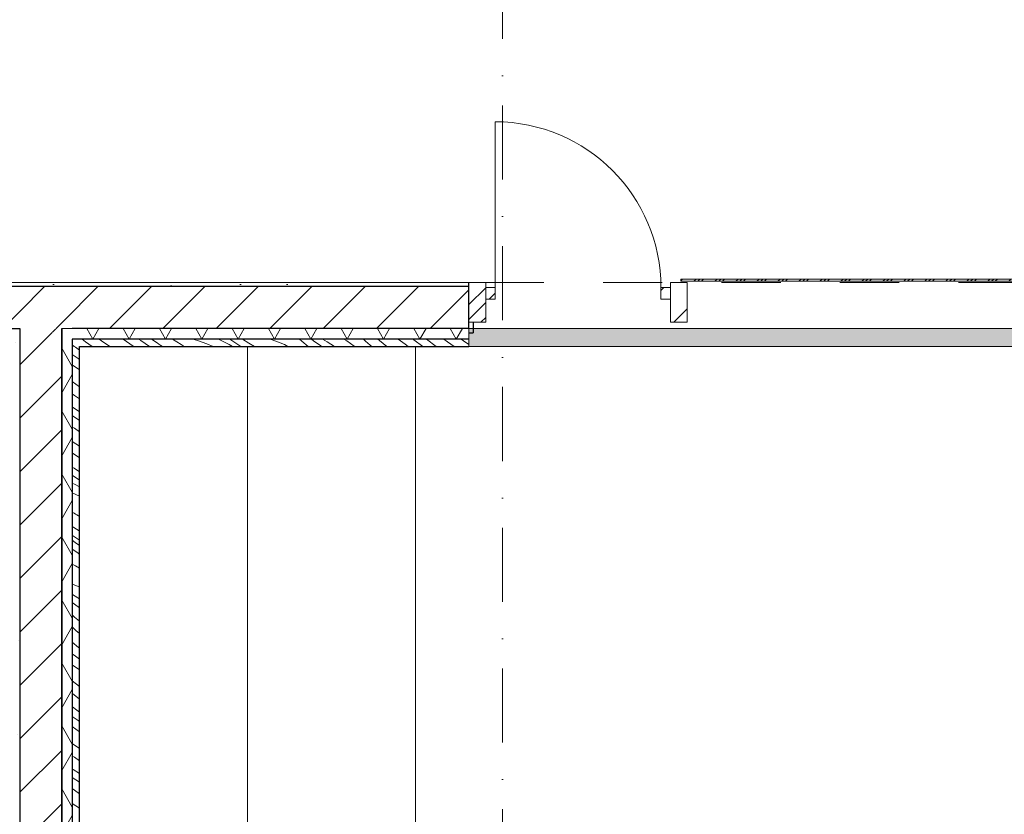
# Model space of a CAD drawing. Header units: millimetres. Extents: x -59761 to 112741, y -57975 to 46221.
# Tile 33 of 256: x 6700 to 11391, y -14114 to -10329. Entities that reach past the tile are written whole.
import ezdxf

# ---------------------------------------------------------------- set-up
doc = ezdxf.new("R2010")
doc.units = ezdxf.units.MM
for name, pattern in [('Wipeout_Contour', [1000, 0, -1000]), ('Штриховая', [564.444447, 282.222223, -282.222223]), ('Штрихпунктирная', [670.277762, 352.777767, -176.388884, 0, -141.111112])]:
    doc.linetypes.add(name, pattern=pattern)
for name, color, linetype in [('Интерьер - Оборудование бань', 7, 'Continuous'), ('Конструктив - Навесные Стены', 7, 'Continuous'), ('Конструктив - Стены Блок 200 нов', 7, 'Continuous'), ('УЛИЦА_Внутр отделка бань', 7, 'Continuous'), ('Элемент Модели - Зона', 7, 'Continuous'), ('Элемент Модели - Оси', 2, 'Continuous')]:
    doc.layers.add(name, color=color, linetype=linetype)
pattern_1 = [(45, (-45000, -54000), (-127.2792, 127.2792), [])]
pattern_2 = [(45, (-45000, -53650), (-111.3693, 111.3693), [0, -105, 0, -157.5]), (110, (-44650, -53650), (148.0016, 53.86817), [0, -77, 0, -133])]
pattern_3 = [(60, (-45000, -54000), (-129.9038, 75), []), (120, (-45000, -54000), (129.9038, 75), [])]
pattern_4 = [(45, (-45000, -54000), (-176.7767, 176.7767), []), (45, (-45035.36, -53964.64), (-176.7767, 176.7767), []), (45, (-45070.7, -53929.3), (-176.7767, 176.7767), [])]

# ---------------------------------------------------------------- blocks, each defined once
blk = doc.blocks.new('*X645', base_point=(2412685.8, -340475.5))
at = {"layer": 'УЛИЦА_Внутр отделка бань', "color": 7, "linetype": 'Continuous', "lineweight": 5}
for p, q in [((2464651.3, -298364.3), (2464646.3, -298360.5)), ((2464671, -298378.6), (2464651.3, -298364.3)), ((2464664.1, -298418.9), (2464636, -298398.9)), ((2464671, -298423.6), (2464664.1, -298418.9)), ((2464671, -298472.9), (2464636, -298447.9)), ((2464671, -298552.7), (2464636, -298528.5)), ((2464646.5, -298593.9), (2464636, -298586.8)), ((2464671, -298610), (2464646.5, -298593.9)), ((2464640.5, -298651.5), (2464636, -298648.3)), ((2464671, -298671.8), (2464640.5, -298651.5)), ((2464671, -298713), (2464636, -298689.8)), ((2464646.4, -298750.4), (2464636, -298743)), ((2464671, -298767.8), (2464646.4, -298750.4)), ((2464670.7, -298835.9), (2464636, -298814.2)), ((2464670.7, -298835.9), (2464671, -298836)), ((2464637.9, -298868.7), (2464636, -298867.5)), ((2464660, -298883.5), (2464637.9, -298868.7)), ((2464671, -298890.7), (2464660, -298883.5)), ((2464644.8, -298941.1), (2464636, -298935.1)), ((2464671, -298958.5), (2464644.8, -298941.1)), ((2464636.1, -298973.7), (2464636, -298973.6)), ((2464671, -298997.3), (2464636.1, -298973.7)), ((2464636, -299011.6), (2464650.1, -299018.5)), ((2464650.1, -299018.5), (2464671, -299029)), ((2464636, -299058), (2464671, -299074.1)), ((2464645.3, -299155.4), (2464636, -299149.7)), ((2464652, -299159.6), (2464645.3, -299155.4)), ((2464658.8, -299163.6), (2464652, -299159.6)), ((2464665.7, -299167.4), (2464658.8, -299163.6)), ((2464671, -299170), (2464665.7, -299167.4)), ((2464665, -299236.8), (2464636, -299218.9)), ((2464638.2, -299262), (2464636, -299260.5)), ((2464671, -299282.9), (2464638.2, -299262)), ((2464671, -299240.4), (2464665, -299236.8)), ((2464650.3, -299294.1), (2464636, -299283.6)), ((2464671, -299309.2), (2464650.3, -299294.1)), ((2464636, -299326.4), (2464662.3, -299344.8)), ((2464671, -299351.2), (2464662.3, -299344.8)), ((2464652.2, -299406.6), (2464636, -299398.4)), ((2464671, -299417.6), (2464652.2, -299406.6)), ((2464640.7, -299495.6), (2464636, -299492.9)), ((2464661, -299502.4), (2464640.7, -299495.6)), ((2464671, -299506.4), (2464661, -299502.4)), ((2464643.1, -299545.9), (2464636, -299541.5)), ((2464671, -299562.7), (2464643.1, -299545.9)), ((2464647, -299589.2), (2464636, -299581.2)), ((2464671, -299606.3), (2464647, -299589.2)), ((2464646.9, -299649.8), (2464636, -299640.1)), ((2464671, -299670), (2464646.9, -299649.8)), ((2464654.2, -299714.5), (2464636, -299696.1)), ((2464671, -299729.1), (2464654.2, -299714.5)), ((2464666.9, -299794.8), (2464636, -299769.5)), ((2464651.2, -299836.3), (2464636, -299824.7)), ((2464671, -299798), (2464666.9, -299794.8)), ((2464670.7, -299901.7), (2464636, -299876.9)), ((2464671, -299850.9), (2464651.2, -299836.3)), ((2464671, -299901.9), (2464670.7, -299901.7)), ((2464671, -299980.7), (2464636, -299953.9)), ((2464638.5, -300016.1), (2464636, -300014.1)), ((2464661.5, -300033.7), (2464638.5, -300016.1)), ((2464671, -300040.7), (2464661.5, -300033.7)), ((2464651.3, -300088.5), (2464636, -300076.9)), ((2464671, -300102.8), (2464651.3, -300088.5)), ((2464664.1, -300143.1), (2464636, -300123.1)), ((2464671, -300147.8), (2464664.1, -300143.1)), ((2464671, -300197.1), (2464636, -300172.2)), ((2464671, -300276.9), (2464636, -300252.8)), ((2464646.5, -300318.1), (2464636, -300311)), ((2464671, -300334.2), (2464646.5, -300318.1)), ((2464640.5, -300375.7), (2464636, -300372.5)), ((2464671, -300396), (2464640.5, -300375.7)), ((2464671, -300437.2), (2464636, -300414)), ((2464646.4, -300474.6), (2464636, -300467.2)), ((2464671, -300492), (2464646.4, -300474.6)), ((2464670.7, -300560.1), (2464636, -300538.4)), ((2464670.7, -300560.1), (2464671, -300560.2))]:
    blk.add_line(p, q, dxfattribs=at)
blk = doc.blocks.new('*X646', base_point=(2412685.8, -340475.5))
at = {"layer": 'УЛИЦА_Внутр отделка бань', "color": 7, "linetype": 'Continuous', "lineweight": 5}
blk.add_line((2464646.3, -298360.5), (2464636, -298352.7), dxfattribs=at)
blk = doc.blocks.new('*X647', base_point=(2412685.8, -340475.5))
at = {"layer": 'УЛИЦА_Внутр отделка бань', "color": 7, "linetype": 'Continuous', "lineweight": 5}
for p, q in [((2464700.2, -298338.4), (2464683, -298325.5)), ((2464775.7, -298333.6), (2464764.7, -298325.5)), ((2464927.1, -298360), (2464878.7, -298325.5)), ((2464962.4, -298332.8), (2464951.7, -298325.5)), ((2465040.3, -298343.4), (2465013.6, -298325.5)), ((2465113.6, -298326.7), (2465111.7, -298325.5)), ((2465155.1, -298351.4), (2465113.6, -298326.7)), ((2465210.4, -298325.5), (2465232.9, -298332.5)), ((2465333.1, -298325.5), (2465339.8, -298328.8)), ((2465339.8, -298328.8), (2465361.7, -298339.9)), ((2465440, -298360.5), (2465387.2, -298325.5)), ((2465478.4, -298344.7), (2465448, -298325.5)), ((2465606.2, -298334.9), (2465579.4, -298325.5)), ((2465718.8, -298326.8), (2465717.2, -298325.5)), ((2465729.7, -298335.2), (2465718.8, -298326.8)), ((2465786.2, -298333.3), (2465775.4, -298325.5)), ((2465850.1, -298338.9), (2465828.4, -298325.5)), ((2465944.5, -298333.9), (2465930.8, -298325.5)), ((2466033.5, -298335.1), (2466024, -298325.5)), ((2466099.5, -298332), (2466091.8, -298325.5)), ((2466135.1, -298360.5), (2466099.5, -298332)), ((2466222.5, -298349.9), (2466188.3, -298325.5)), ((2466264.3, -298329.9), (2466258.4, -298325.5)), ((2466306.5, -298360.5), (2466264.3, -298329.9)), ((2466370.5, -298360.5), (2466324, -298325.5)), ((2466424.4, -298338.4), (2466407.2, -298325.5)), ((2466499.9, -298333.6), (2466488.9, -298325.5)), ((2464730.9, -298360.5), (2464700.2, -298338.4)), ((2464814.8, -298360.5), (2464775.7, -298333.6)), ((2464927.9, -298360.5), (2464927.1, -298360)), ((2465004.3, -298360.5), (2464962.4, -298332.8)), ((2465049.6, -298349.5), (2465040.3, -298343.4)), ((2465058.9, -298355.6), (2465049.6, -298349.5)), ((2465066.4, -298360.5), (2465058.9, -298355.6)), ((2465168.8, -298360.5), (2465155.1, -298351.4)), ((2465232.9, -298332.5), (2465277.2, -298348.3)), ((2465277.2, -298348.3), (2465307.2, -298360.5)), ((2465361.7, -298339.9), (2465383.4, -298351.4)), ((2465383.4, -298351.4), (2465400.1, -298360.5)), ((2465504.1, -298360.5), (2465478.4, -298344.7)), ((2465647.1, -298352.1), (2465606.2, -298334.9)), ((2465663.8, -298360.5), (2465647.1, -298352.1)), ((2465740.4, -298343.8), (2465729.7, -298335.2)), ((2465751, -298352.6), (2465740.4, -298343.8)), ((2465760.4, -298360.5), (2465751, -298352.6)), ((2465820.1, -298357.8), (2465786.2, -298333.3)), ((2465823.9, -298360.5), (2465820.1, -298357.8)), ((2465885.7, -298360.5), (2465850.1, -298338.9)), ((2465962.1, -298346.2), (2465944.5, -298333.9)), ((2465979, -298359.4), (2465962.1, -298346.2)), ((2465980.3, -298360.5), (2465979, -298359.4)), ((2466055.4, -298354.2), (2466033.5, -298335.1)), ((2466062.9, -298360.5), (2466055.4, -298354.2)), ((2466237.4, -298360.5), (2466222.5, -298349.9)), ((2466455.1, -298360.5), (2466424.4, -298338.4)), ((2466526, -298351.5), (2466499.9, -298333.6))]:
    blk.add_line(p, q, dxfattribs=at)
blk = doc.blocks.new('*X677', base_point=(2412685.8, -340475.5))
at = {"layer": 'Конструктив - Навесные Стены', "color": 7, "linetype": 'Continuous', "lineweight": 5}
for p, q in [((2467536.1, -298048.5), (2467544, -298040.5)), ((2467598.4, -298050.5), (2467608.4, -298040.5)), ((2467616.2, -298050.5), (2467626.2, -298040.5)), ((2467634, -298050.5), (2467644, -298040.5)), ((2467698.4, -298050.5), (2467708.4, -298040.5)), ((2467716.2, -298050.5), (2467726.2, -298040.5)), ((2467734, -298050.5), (2467744, -298040.5)), ((2467798.4, -298050.5), (2467808.4, -298040.5)), ((2467816.2, -298050.5), (2467826.2, -298040.5)), ((2467834, -298050.5), (2467844, -298040.5)), ((2467898.4, -298050.5), (2467908.4, -298040.5)), ((2467916.2, -298050.5), (2467926.2, -298040.5)), ((2467934, -298050.5), (2467944, -298040.5)), ((2467998.4, -298050.5), (2468008.4, -298040.5)), ((2468016.2, -298050.5), (2468026.2, -298040.5)), ((2468034, -298050.5), (2468044, -298040.5)), ((2468098.4, -298050.5), (2468108.4, -298040.5)), ((2468116.2, -298050.5), (2468126.2, -298040.5)), ((2468134, -298050.5), (2468144, -298040.5)), ((2468198.4, -298050.5), (2468208.4, -298040.5)), ((2468216.2, -298050.5), (2468226.2, -298040.5)), ((2468234, -298050.5), (2468244, -298040.5)), ((2468298.4, -298050.5), (2468308.4, -298040.5)), ((2468316.2, -298050.5), (2468326.2, -298040.5)), ((2468334, -298050.5), (2468344, -298040.5)), ((2468398.4, -298050.5), (2468408.4, -298040.5)), ((2468416.2, -298050.5), (2468426.2, -298040.5)), ((2468434, -298050.5), (2468444, -298040.5)), ((2468498.4, -298050.5), (2468508.4, -298040.5)), ((2468516.2, -298050.5), (2468526.2, -298040.5)), ((2468534, -298050.5), (2468544, -298040.5)), ((2468598.4, -298050.5), (2468608.4, -298040.5)), ((2468616.2, -298050.5), (2468626.2, -298040.5)), ((2468634, -298050.5), (2468644, -298040.5)), ((2468698.4, -298050.5), (2468708.4, -298040.5)), ((2468716.2, -298050.5), (2468726.2, -298040.5)), ((2468734, -298050.5), (2468744, -298040.5)), ((2468798.4, -298050.5), (2468808.4, -298040.5)), ((2468816.2, -298050.5), (2468826.2, -298040.5)), ((2468834, -298050.5), (2468844, -298040.5)), ((2468898.4, -298050.5), (2468908.4, -298040.5)), ((2468916.2, -298050.5), (2468926.2, -298040.5)), ((2468934, -298050.5), (2468944, -298040.5)), ((2468998.4, -298050.5), (2469008.4, -298040.5)), ((2469016.2, -298050.5), (2469026.2, -298040.5)), ((2469034, -298050.5), (2469044, -298040.5)), ((2469098.4, -298050.5), (2469108.4, -298040.5)), ((2469116.2, -298050.5), (2469126.2, -298040.5)), ((2469134, -298050.5), (2469144, -298040.5)), ((2469198.4, -298050.5), (2469208.4, -298040.5)), ((2469216.2, -298050.5), (2469226.2, -298040.5)), ((2469234, -298050.5), (2469244, -298040.5)), ((2469298.4, -298050.5), (2469308.4, -298040.5)), ((2469316.2, -298050.5), (2469326.2, -298040.5)), ((2469334, -298050.5), (2469344, -298040.5)), ((2469398.4, -298050.5), (2469408.4, -298040.5)), ((2469416.2, -298050.5), (2469426.2, -298040.5)), ((2469434, -298050.5), (2469444, -298040.5)), ((2469498.4, -298050.5), (2469508.4, -298040.5)), ((2469516.2, -298050.5), (2469526.2, -298040.5)), ((2469534, -298050.5), (2469544, -298040.5)), ((2469598.4, -298050.5), (2469608.4, -298040.5)), ((2469616.2, -298050.5), (2469626.2, -298040.5)), ((2469634, -298050.5), (2469644, -298040.5)), ((2469698.4, -298050.5), (2469708.4, -298040.5)), ((2469716.2, -298050.5), (2469726.2, -298040.5)), ((2469734, -298050.5), (2469744, -298040.5)), ((2469798.4, -298050.5), (2469808.4, -298040.5)), ((2469816.2, -298050.5), (2469826.2, -298040.5)), ((2469834, -298050.5), (2469844, -298040.5)), ((2469898.4, -298050.5), (2469908.4, -298040.5)), ((2469916.2, -298050.5), (2469926.2, -298040.5)), ((2469934, -298050.5), (2469944, -298040.5)), ((2469998.4, -298050.5), (2470008.4, -298040.5)), ((2470016.2, -298050.5), (2470026.2, -298040.5)), ((2470034, -298050.5), (2470044, -298040.5)), ((2470098.4, -298050.5), (2470108.4, -298040.5)), ((2470116.2, -298050.5), (2470126.2, -298040.5)), ((2470134, -298050.5), (2470144, -298040.5)), ((2470198.4, -298050.5), (2470208.4, -298040.5)), ((2470216.2, -298050.5), (2470226.2, -298040.5)), ((2470234, -298050.5), (2470244, -298040.5)), ((2470298.4, -298050.5), (2470308.4, -298040.5)), ((2470316.2, -298050.5), (2470326.2, -298040.5)), ((2470334, -298050.5), (2470344, -298040.5)), ((2470398.4, -298050.5), (2470408.4, -298040.5)), ((2470416.2, -298050.5), (2470426.2, -298040.5)), ((2470434, -298050.5), (2470444, -298040.5)), ((2470498.4, -298050.5), (2470508.4, -298040.5)), ((2470516.2, -298050.5), (2470526.2, -298040.5)), ((2470534, -298050.5), (2470544, -298040.5)), ((2470598.4, -298050.5), (2470608.4, -298040.5)), ((2470616.2, -298050.5), (2470626.2, -298040.5)), ((2470634, -298050.5), (2470644, -298040.5)), ((2470698.4, -298050.5), (2470708.4, -298040.5)), ((2470716.2, -298050.5), (2470726.2, -298040.5)), ((2470734, -298050.5), (2470744, -298040.5)), ((2470798.4, -298050.5), (2470808.4, -298040.5)), ((2470816.2, -298050.5), (2470826.2, -298040.5)), ((2470834, -298050.5), (2470844, -298040.5)), ((2470898.4, -298050.5), (2470908.4, -298040.5)), ((2470916.2, -298050.5), (2470926.2, -298040.5)), ((2470934, -298050.5), (2470944, -298040.5)), ((2470998.4, -298050.5), (2471008.4, -298040.5)), ((2471016.2, -298050.5), (2471026.2, -298040.5)), ((2471034, -298050.5), (2471044, -298040.5)), ((2471098.4, -298050.5), (2471108.4, -298040.5)), ((2471116.2, -298050.5), (2471126.2, -298040.5)), ((2471134, -298050.5), (2471144, -298040.5)), ((2471198.4, -298050.5), (2471208.4, -298040.5)), ((2471216.2, -298050.5), (2471226.2, -298040.5)), ((2471234, -298050.5), (2471244, -298040.5)), ((2471298.4, -298050.5), (2471308.4, -298040.5)), ((2471316.2, -298050.5), (2471326.2, -298040.5)), ((2471334, -298050.5), (2471344, -298040.5)), ((2471398.4, -298050.5), (2471408.4, -298040.5)), ((2471416.2, -298050.5), (2471426.2, -298040.5)), ((2471434, -298050.5), (2471444, -298040.5)), ((2471498.4, -298050.5), (2471508.4, -298040.5)), ((2471516.2, -298050.5), (2471526.2, -298040.5)), ((2471534, -298050.5), (2471544, -298040.5)), ((2471598.4, -298050.5), (2471608.4, -298040.5)), ((2471616.2, -298050.5), (2471626.2, -298040.5)), ((2471634, -298050.5), (2471644, -298040.5)), ((2471698.4, -298050.5), (2471708.4, -298040.5)), ((2471716.2, -298050.5), (2471726.2, -298040.5)), ((2471734, -298050.5), (2471744, -298040.5)), ((2471798.4, -298050.5), (2471808.4, -298040.5)), ((2471816.2, -298050.5), (2471826.2, -298040.5)), ((2471834, -298050.5), (2471844, -298040.5)), ((2471898.4, -298050.5), (2471908.4, -298040.5)), ((2471916.2, -298050.5), (2471926.2, -298040.5)), ((2471934, -298050.5), (2471944, -298040.5))]:
    blk.add_line(p, q, dxfattribs=at)

msp = doc.modelspace()

# ---------------------------------------------------------------- linework, layer by layer
at = {"layer": 'Интерьер - Оборудование бань', "color": 7, "linetype": 'Continuous', "lineweight": 15, "flags": 128}
for points in [[(6985.2, -11885), (6985.2, -17615), (17215, -17615), (17215, -11885), (16415, -11885), (16415, -16815), (7785.2, -16815), (7785.2, -11885)], [(7785.2, -11885), (7785.2, -16815), (16415, -16815), (16415, -11885), (15615, -11885), (15615, -16015), (8585.2, -16015), (8585.2, -11885)]]:
    msp.add_lwpolyline(points, close=True, dxfattribs=at)
at = {"layer": 'Конструктив - Навесные Стены', "color": 7, "linetype": 'Continuous', "lineweight": 5}
msp.add_line((8965.2, -11605), (8965.2, -10814.88), dxfattribs=at)
msp.add_arc((8965.2, -11605), 790.12, 0, 90, dxfattribs=at)
at = {"layer": 'Элемент Модели - Зона', "color": 253, "linetype": 'Штриховая', "lineweight": 15, "flags": 128}
for points in [[(-8890, -17680), (-3119.74, -17680), (-3119.74, -14858.42), (142.53, -11594.86), (156.67, -11609), (156.67, -11580), (18300, -11580), (18300, -11600), (32399.73, -11600), (32399.73, -11580), (69081.36, -11580), (72316.72, -14823.47), (72320.06, -15158.11), (72320.06, -17695), (72360, -17695), (72360, -19700), (72120, -19700), (72120, -18300), (71700, -18300), (71700, -17900), (63300, -17900), (63300, -18300), (62700, -18300), (62700, -17900), (54320, -17900), (54320, -27030), (62700, -27030), (62700, -26350), (63300, -26350), (63300, -27540), (67380, -27540), (67380, -26630), (67500, -26630), (67500, -27660), (62920, -27660), (62920, -32819.89), (72120, -32819.89), (72120, -27750), (71650, -27750), (71650, -26250), (72120, -26250), (72120, -21200), (72360, -21200), (72360, -33849.94), (72120, -33849.94), (72120, -33059.89), (54320, -33059.89), (54320, -39349.94), (72120, -39349.94), (72120, -36299.94), (71700.06, -36299.94), (71700.06, -35674.44), (72120, -35674.44), (72120, -35349.94), (72360, -35349.94), (72360, -35679.94), (75850, -35679.94), (75850, -16794.88), (75238.88, -16794.88), (75238.88, -9000), (80700, -9000), (80700, -8700), (81300, -8700), (81300, -9000), (87517.1, -9000), (87517.1, -320), (85530, -320), (85530, 300), (84182.9, 300), (81300, 300), (81300, -300), (80700, -300), (80700, 212.5), (79799.78, 212.5), (72300, 212.5), (72300, -300), (71700, -300), (71700, 212.5), (63300, 212.5), (63300, -300), (62700, -300), (62700, 212.5), (54300, 212.5), (54300, -300), (53700, -300), (53700, 212.5), (45650, 212.5), (45650, -300), (45050, -300), (44950, -300), (44950, -5367.2), (32450.06, -5367.2), (32450.06, -200), (32450.06, 7690), (32460.06, 7690), (32460.06, 13850), (29720, 13850), (29720, 5730), (28964.53, 5730), (28964.53, 212), (27300.06, 212), (27300.06, -300), (26700.06, -300), (26700.06, 212), (18300, 212), (18300, -300), (17700, -300), (17700, 212), (16025.03, 212), (16025.03, -7500), (16025.03, -9042.59), (9300, -9042.59), (9300, -9300), (8700, -9300), (8700, -9042.59), (300, -9042.59), (300, -9300), (-300, -9300), (-300, -9042.59), (-8250, -9042.59), (-8250, -9300), (-8850, -9300), (-8850, -9042.59), (-8890, -9042.59)], [(17300, -17680), (17300, -11800), (6900.2, -11800), (6900.2, -17680)]]:
    msp.add_lwpolyline(points, close=True, dxfattribs=at)
at = {"layer": 'Элемент Модели - Оси', "color": 7, "linetype": 'Штрихпунктирная', "lineweight": 15}
msp.add_line((9000, 38200), (9000, -55975), dxfattribs=at)

# ---------------------------------------------------------------- next in the draw order: wipeouts: each hides what was drawn before it
at = {"color": 254, "linetype": 'Wipeout_Contour', "lineweight": 0, "ltscale": 9950743.50850844}
msp.add_wipeout([(9850.32, -11565), (9850.32, -11575), (14312.48, -11575), (14312.48, -11565)], dxfattribs=at).dxf.layer = 'Конструктив - Навесные Стены'
at = {"color": 254, "linetype": 'Wipeout_Contour', "lineweight": 0, "ltscale": 9938309.193988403}
msp.add_wipeout([(8920.2, -11660), (8965.2, -11660), (8965.2, -11605), (8920.2, -11605)], dxfattribs=at).dxf.layer = 'Конструктив - Навесные Стены'
at = {"color": 254, "linetype": 'Wipeout_Contour', "lineweight": 0, "ltscale": 9941625.53819467}
msp.add_wipeout([(9800.32, -11605), (9755.32, -11605), (9755.32, -11660), (9800.32, -11660)], dxfattribs=at).dxf.layer = 'Конструктив - Навесные Стены'
at = {"color": 254, "linetype": 'Wipeout_Contour', "lineweight": 0, "ltscale": 9928391.32735518}
msp.add_wipeout([(4060.4, -11600), (8840.2, -11600), (8840.2, -11580), (4060.4, -11580)], dxfattribs=at).dxf.layer = 'Конструктив - Стены Блок 200 нов'
at = {"color": 254, "linetype": 'Wipeout_Contour', "lineweight": 0, "ltscale": 9929886.4434852}
msp.add_wipeout([(6700.2, -11820), (6900.2, -11820), (6900.2, -11800), (6700.2, -11800)], dxfattribs=at).dxf.layer = 'Конструктив - Стены Блок 200 нов'

# ---------------------------------------------------------------- next in the draw order: hatches: boundary and pattern name
at = {"layer": 'Конструктив - Навесные Стены', "linetype": 'Continuous', "lineweight": 5}
h = msp.add_hatch(dxfattribs=at)
h.set_pattern_fill('АЛЮМИНИЙ_000D', style=0, pattern_type=2)
h.set_pattern_definition(pattern_4)
h.paths.add_polyline_path([(8920.2, -11660), (8965.2, -11660), (8965.2, -11605), (8920.2, -11605)])
h = msp.add_hatch(dxfattribs=at)
h.set_pattern_fill('АЛЮМИНИЙ_000D', style=0, pattern_type=2)
h.set_pattern_definition(pattern_4)
h.paths.add_polyline_path([(9800.32, -11605), (9755.32, -11605), (9755.32, -11660), (9800.32, -11660)])
at = {"layer": 'Конструктив - Стены Блок 200 нов', "linetype": 'Continuous', "lineweight": 5}
h = msp.add_hatch(dxfattribs=at)
h.set_pattern_fill('ШТУКАТУРКА__ГИПС_01_000D', color=252, style=0, pattern_type=2)
h.set_pattern_definition(pattern_2)
h.paths.add_polyline_path([(4060.4, -11600), (8840.2, -11600), (8840.2, -11580), (4060.4, -11580)])
h = msp.add_hatch(dxfattribs=at)
h.set_pattern_fill('БЛОКИ_БЕТОННЫЕ_ЭФФЕКТИВН_2D', style=0, pattern_type=2)
h.set_pattern_definition(pattern_1)
h.paths.add_polyline_path([(6700.2, -11820), (6900.2, -11820), (6900.2, -11800), (6700.2, -11800)])

# ---------------------------------------------------------------- next in the draw order: linework, layer by layer
at = {"layer": 'Конструктив - Навесные Стены', "color": 7, "linetype": 'Continuous', "lineweight": 15, "flags": 128}
msp.add_lwpolyline([(9850.32, -11565), (9850.32, -11575), (14312.48, -11575), (14312.48, -11565)], close=True, dxfattribs=at)
at = {"layer": 'Конструктив - Навесные Стены', "color": 7, "linetype": 'Continuous', "lineweight": 5, "flags": 128}
for points in [[(8920.2, -11660), (8965.2, -11660), (8965.2, -11605), (8920.2, -11605)], [(9800.32, -11605), (9755.32, -11605), (9755.32, -11660), (9800.32, -11660)]]:
    msp.add_lwpolyline(points, close=True, dxfattribs=at)

# ---------------------------------------------------------------- next in the draw order: block references
at = {"layer": 'Конструктив - Навесные Стены', "linetype": 'Continuous', "lineweight": 0}
msp.add_blockref('*X677', (-45000, -54000), dxfattribs=at)

# ---------------------------------------------------------------- next in the draw order: wipeouts: each hides what was drawn before it
at = {"color": 254, "linetype": 'Wipeout_Contour', "lineweight": 0, "ltscale": 9941894.131282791}
msp.add_wipeout([(9800.32, -11770), (9880.32, -11770), (9880.32, -11580), (9800.32, -11580)], dxfattribs=at).dxf.layer = 'Конструктив - Навесные Стены'
at = {"color": 254, "linetype": 'Wipeout_Contour', "lineweight": 0, "ltscale": 9930876.412566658}
msp.add_wipeout([(6680.2, -11820), (6680.2, -17680), (6700.2, -17680), (6700.2, -11820)], dxfattribs=at).dxf.layer = 'Конструктив - Стены Блок 200 нов'
at = {"color": 254, "linetype": 'Wipeout_Contour', "lineweight": 0, "ltscale": 9931749.911429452}
msp.add_wipeout([(6920.2, -17680), (6920.2, -11820), (6900.2, -11820), (6900.2, -17680)], dxfattribs=at).dxf.layer = 'Конструктив - Стены Блок 200 нов'

# ---------------------------------------------------------------- next in the draw order: hatches: boundary and pattern name
at = {"layer": 'Конструктив - Навесные Стены', "linetype": 'Continuous', "lineweight": 5}
h = msp.add_hatch(dxfattribs=at)
h.set_pattern_fill('АЛЮМИНИЙ_000D', style=0, pattern_type=2)
h.set_pattern_definition(pattern_4)
h.paths.add_polyline_path([(9800.32, -11770), (9880.32, -11770), (9880.32, -11580), (9800.32, -11580)])
at = {"layer": 'Конструктив - Стены Блок 200 нов', "linetype": 'Continuous', "lineweight": 5}
h = msp.add_hatch(dxfattribs=at)
h.set_pattern_fill('ШТУКАТУРКА__ГИПС_01_000D', color=252, style=0, pattern_type=2)
h.set_pattern_definition(pattern_2)
h.paths.add_polyline_path([(6680.2, -11820), (6680.2, -17680), (6700.2, -17680), (6700.2, -11820)])
h = msp.add_hatch(dxfattribs=at)
h.set_pattern_fill('ШТУКАТУРКА__ГИПС_01_000D', color=252, style=0, pattern_type=2)
h.set_pattern_definition(pattern_2)
h.paths.add_polyline_path([(6920.2, -17680), (6920.2, -11820), (6900.2, -11820), (6900.2, -17680)])

# ---------------------------------------------------------------- next in the draw order: linework, layer by layer
at = {"layer": 'Конструктив - Навесные Стены', "color": 7, "linetype": 'Continuous', "lineweight": 15}
for p, q in [((9800.32, -11580), (9800.32, -11770)), ((9880.32, -11580), (9800.32, -11580)), ((9880.32, -11580), (9880.32, -11770)), ((9880.32, -11770), (9800.32, -11770))]:
    msp.add_line(p, q, dxfattribs=at)

# ---------------------------------------------------------------- next in the draw order: wipeouts: each hides what was drawn before it
at = {"color": 254, "linetype": 'Wipeout_Contour', "lineweight": 0, "ltscale": 9931313.161980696}
msp.add_wipeout([(6900.2, -17680), (6900.2, -11820), (6700.2, -11820), (6700.2, -17680)], dxfattribs=at).dxf.layer = 'Конструктив - Стены Блок 200 нов'

# ---------------------------------------------------------------- next in the draw order: hatches: boundary and pattern name
at = {"layer": 'Конструктив - Стены Блок 200 нов', "linetype": 'Continuous', "lineweight": 5}
h = msp.add_hatch(dxfattribs=at)
h.set_pattern_fill('БЛОКИ_БЕТОННЫЕ_ЭФФЕКТИВН_2D', style=0, pattern_type=2)
h.set_pattern_definition(pattern_1)
h.paths.add_polyline_path([(6900.2, -17680), (6900.2, -11820), (6700.2, -11820), (6700.2, -17680)])

# ---------------------------------------------------------------- next in the draw order: linework, layer by layer
at = {"layer": 'Конструктив - Стены Блок 200 нов', "color": 7, "linetype": 'Continuous', "lineweight": 30}
for p, q in [((6700.2, -11800), (6700.2, -11820)), ((6700.2, -11820), (6700.2, -17680)), ((6900.2, -11820), (6900.2, -11800)), ((6900.2, -17680), (6900.2, -11820))]:
    msp.add_line(p, q, dxfattribs=at)
at = {"layer": 'Конструктив - Стены Блок 200 нов', "color": 7, "linetype": 'Continuous', "lineweight": 5, "flags": 128}
msp.add_lwpolyline([(6920.2, -17680), (6920.2, -11820)], dxfattribs=at)

# ---------------------------------------------------------------- next in the draw order: wipeouts: each hides what was drawn before it
at = {"color": 254, "linetype": 'Wipeout_Contour', "lineweight": 0, "ltscale": 9929449.631327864}
msp.add_wipeout([(6680.2, -11820), (6700.2, -11820), (6700.2, -11800), (6680.2, -11800)], dxfattribs=at).dxf.layer = 'Конструктив - Стены Блок 200 нов'
at = {"color": 254, "linetype": 'Wipeout_Contour', "lineweight": 0, "ltscale": 9934175.169089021}
msp.add_wipeout([(6920.2, -11800), (6920.2, -11820), (8840.2, -11820), (8840.2, -11800)], dxfattribs=at).dxf.layer = 'Конструктив - Стены Блок 200 нов'

# ---------------------------------------------------------------- next in the draw order: hatches: boundary and pattern name
at = {"layer": 'Конструктив - Стены Блок 200 нов', "linetype": 'Continuous', "lineweight": 5}
h = msp.add_hatch(dxfattribs=at)
h.set_pattern_fill('ШТУКАТУРКА__ГИПС_01_000D', color=252, style=0, pattern_type=2)
h.set_pattern_definition(pattern_2)
h.paths.add_polyline_path([(6920.2, -11800), (6920.2, -11820), (8840.2, -11820), (8840.2, -11800)])

# ---------------------------------------------------------------- next in the draw order: wipeouts: each hides what was drawn before it
at = {"color": 254, "linetype": 'Wipeout_Contour', "lineweight": 0, "ltscale": 9930323.255676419}
msp.add_wipeout([(6900.2, -11820), (6920.2, -11820), (6920.2, -11800), (6900.2, -11800)], dxfattribs=at).dxf.layer = 'Конструктив - Стены Блок 200 нов'

# ---------------------------------------------------------------- next in the draw order: wipeouts: each hides what was drawn before it
at = {"color": 254, "linetype": 'Wipeout_Contour', "lineweight": 0, "ltscale": 9934082.62994108}
msp.add_wipeout([(6900.2, -11800), (8840.2, -11800), (8840.2, -11600), (6900.2, -11600)], dxfattribs=at).dxf.layer = 'Конструктив - Стены Блок 200 нов'

# ---------------------------------------------------------------- next in the draw order: hatches: boundary and pattern name
at = {"layer": 'Конструктив - Стены Блок 200 нов', "linetype": 'Continuous', "lineweight": 5}
h = msp.add_hatch(dxfattribs=at)
h.set_pattern_fill('БЛОКИ_БЕТОННЫЕ_ЭФФЕКТИВН_2D', style=0, pattern_type=2)
h.set_pattern_definition(pattern_1)
h.paths.add_polyline_path([(6900.2, -11800), (8840.2, -11800), (8840.2, -11600), (6900.2, -11600)])

# ---------------------------------------------------------------- next in the draw order: linework, layer by layer
at = {"layer": 'Интерьер - Оборудование бань', "color": 7, "linetype": 'Continuous', "lineweight": 15}
msp.add_line((8585.2, -11885), (8585.2, -11820), dxfattribs=at)

# ---------------------------------------------------------------- next in the draw order: wipeouts: each hides what was drawn before it
at = {"color": 254, "linetype": 'Wipeout_Contour', "lineweight": 0, "ltscale": 12422470.46688988}
msp.add_wipeout([(8860.2, -11820), (8860.2, -11580), (8840.2, -11580), (8840.2, -11800), (8840.2, -11820)], dxfattribs=at).dxf.layer = 'Конструктив - Стены Блок 200 нов'
at = {"color": 254, "linetype": 'Wipeout_Contour', "lineweight": 0, "ltscale": 9929833.592026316}
msp.add_wipeout([(6700.2, -11800), (6900.2, -11800), (6900.2, -11600), (6700.2, -11600)], dxfattribs=at).dxf.layer = 'Конструктив - Стены Блок 200 нов'

# ---------------------------------------------------------------- next in the draw order: hatches: boundary and pattern name
at = {"layer": 'Конструктив - Стены Блок 200 нов', "linetype": 'Continuous', "lineweight": 5}
h = msp.add_hatch(dxfattribs=at)
h.set_pattern_fill('БЛОКИ_БЕТОННЫЕ_ЭФФЕКТИВН_2D', style=0, pattern_type=2)
h.set_pattern_definition(pattern_1)
h.paths.add_polyline_path([(4060.4, -11600), (4060.4, -11695), (4060.4, -11800), (6700.2, -11800), (6700.2, -11600)])
h = msp.add_hatch(dxfattribs=at)
h.set_pattern_fill('БЛОКИ_БЕТОННЫЕ_ЭФФЕКТИВН_2D', style=0, pattern_type=2)
h.set_pattern_definition(pattern_1)
h.paths.add_polyline_path([(6700.2, -11800), (6900.2, -11800), (6900.2, -11600), (6700.2, -11600)])

# ---------------------------------------------------------------- next in the draw order: linework, layer by layer
at = {"layer": 'Конструктив - Стены Блок 200 нов', "color": 7, "linetype": 'Continuous', "lineweight": 30}
for p, q in [((8840.2, -11580), (8860.2, -11580)), ((8840.2, -11800), (8840.2, -11580)), ((8860.2, -11580), (8860.2, -11820)), ((8860.2, -11580), (8860.2, -11820)), ((6700.2, -11600), (4060.4, -11600)), ((6900.2, -11600), (6700.2, -11600)), ((8840.2, -11600), (6900.2, -11600)), ((4060.4, -11800), (6700.2, -11800)), ((6700.2, -11800), (6700.2, -11820)), ((6900.2, -11820), (6900.2, -11800)), ((6900.2, -11800), (8840.2, -11800)), ((8840.2, -11820), (8860.2, -11820)), ((8840.2, -11820), (8860.2, -11820))]:
    msp.add_line(p, q, dxfattribs=at)
at = {"layer": 'Конструктив - Стены Блок 200 нов', "color": 7, "linetype": 'Continuous', "lineweight": 5, "flags": 128}
msp.add_lwpolyline([(8840.2, -11580), (4060.4, -11580)], dxfattribs=at)
at = {"layer": 'Конструктив - Стены Блок 200 нов', "color": 7, "linetype": 'Continuous', "lineweight": 30, "flags": 128}
msp.add_lwpolyline([(6920.2, -11820), (8840.2, -11820)], dxfattribs=at)

# ---------------------------------------------------------------- next in the draw order: wipeouts: each hides what was drawn before it
at = {"color": 254, "linetype": 'Wipeout_Contour', "lineweight": 0, "ltscale": 9938081.405652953}
msp.add_wipeout([(8920.2, -11770), (8920.2, -11580), (8840.2, -11580), (8840.2, -11770)], dxfattribs=at).dxf.layer = 'Конструктив - Навесные Стены'
at = {"color": 254, "linetype": 'Wipeout_Contour', "lineweight": 0, "ltscale": 7447813.781460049}
msp.add_wipeout([(6900.2, -11800), (6950.2, -11850), (6950.2, -11800)], dxfattribs=at).dxf.layer = 'УЛИЦА_Внутр отделка бань'

# ---------------------------------------------------------------- next in the draw order: hatches: boundary and pattern name
at = {"layer": 'Конструктив - Навесные Стены', "linetype": 'Continuous', "lineweight": 5}
h = msp.add_hatch(dxfattribs=at)
h.set_pattern_fill('АЛЮМИНИЙ_000D', style=0, pattern_type=2)
h.set_pattern_definition(pattern_4)
h.paths.add_polyline_path([(8920.2, -11770), (8920.2, -11580), (8840.2, -11580), (8840.2, -11770)])
at = {"layer": 'УЛИЦА_Внутр отделка бань', "linetype": 'Continuous', "lineweight": 5}
h = msp.add_hatch(dxfattribs=at)
h.set_pattern_fill('ИЗОЛЯЦИЯ_02_000D', style=0, pattern_type=2)
h.set_pattern_definition(pattern_3)
h.paths.add_polyline_path([(6900.2, -11800), (6950.2, -11850), (6950.2, -11800)])

# ---------------------------------------------------------------- next in the draw order: linework, layer by layer
at = {"layer": 'Конструктив - Навесные Стены', "color": 7, "linetype": 'Continuous', "lineweight": 15}
for p, q in [((8920.2, -11580), (8840.2, -11580)), ((8840.2, -11580), (8840.2, -11770)), ((8920.2, -11580), (8920.2, -11770)), ((8920.2, -11770), (8840.2, -11770))]:
    msp.add_line(p, q, dxfattribs=at)

# ---------------------------------------------------------------- next in the draw order: wipeouts: each hides what was drawn before it
at = {"color": 254, "linetype": 'Wipeout_Contour', "lineweight": 0, "ltscale": 7447949.133554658}
msp.add_wipeout([(6950.2, -11850), (6985.2, -11885), (6985.2, -11850)], dxfattribs=at).dxf.layer = 'УЛИЦА_Внутр отделка бань'

# ---------------------------------------------------------------- next in the draw order: wipeouts: each hides what was drawn before it
at = {"color": 254, "linetype": 'Wipeout_Contour', "lineweight": 0, "ltscale": 9931809.329385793}
msp.add_wipeout([(6900.2, -17650), (6950.2, -17650), (6950.2, -11850), (6900.2, -11850)], dxfattribs=at).dxf.layer = 'УЛИЦА_Внутр отделка бань'

# ---------------------------------------------------------------- next in the draw order: hatches: boundary and pattern name
at = {"layer": 'УЛИЦА_Внутр отделка бань', "linetype": 'Continuous', "lineweight": 5}
h = msp.add_hatch(dxfattribs=at)
h.set_pattern_fill('ИЗОЛЯЦИЯ_02_000D', style=0, pattern_type=2)
h.set_pattern_definition(pattern_3)
h.paths.add_polyline_path([(6900.2, -17650), (6950.2, -17650), (6950.2, -11850), (6900.2, -11850)])

# ---------------------------------------------------------------- next in the draw order: wipeouts: each hides what was drawn before it
at = {"color": 254, "linetype": 'Wipeout_Contour', "lineweight": 0, "ltscale": 7447771.264455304}
msp.add_wipeout([(6900.2, -11850), (6950.2, -11850), (6900.2, -11800)], dxfattribs=at).dxf.layer = 'УЛИЦА_Внутр отделка бань'
at = {"color": 254, "linetype": 'Wipeout_Contour', "lineweight": 0, "ltscale": 9931977.913493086}
msp.add_wipeout([(6950.2, -17615), (6985.2, -17615), (6985.2, -11885), (6950.2, -11885)], dxfattribs=at).dxf.layer = 'УЛИЦА_Внутр отделка бань'

# ---------------------------------------------------------------- next in the draw order: hatches: boundary and pattern name
at = {"layer": 'УЛИЦА_Внутр отделка бань', "linetype": 'Continuous', "lineweight": 5}
h = msp.add_hatch(dxfattribs=at)
h.set_pattern_fill('ИЗОЛЯЦИЯ_02_000D', style=0, pattern_type=2)
h.set_pattern_definition(pattern_3)
h.paths.add_polyline_path([(6900.2, -11850), (6950.2, -11850), (6900.2, -11800)])

# ---------------------------------------------------------------- next in the draw order: linework, layer by layer
at = {"layer": 'УЛИЦА_Внутр отделка бань', "color": 7, "linetype": 'Continuous', "lineweight": 5, "flags": 128}
msp.add_lwpolyline([(6900.2, -11800), (6950.2, -11800)], dxfattribs=at)
at = {"layer": 'УЛИЦА_Внутр отделка бань', "color": 7, "linetype": 'Continuous', "lineweight": 30, "flags": 128}
msp.add_lwpolyline([(6900.2, -11800), (6900.2, -17650)], dxfattribs=at)

# ---------------------------------------------------------------- next in the draw order: block references
at = {"layer": 'УЛИЦА_Внутр отделка бань', "color": 7, "lineweight": 30}
msp.add_blockref('*X645', (-45000, -54000), dxfattribs=at)

# ---------------------------------------------------------------- next in the draw order: wipeouts: each hides what was drawn before it
at = {"color": 254, "linetype": 'Wipeout_Contour', "lineweight": 0, "ltscale": 7447919.706119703}
msp.add_wipeout([(6950.2, -11885), (6985.2, -11885), (6950.2, -11850)], dxfattribs=at).dxf.layer = 'УЛИЦА_Внутр отделка бань'

# ---------------------------------------------------------------- next in the draw order: linework, layer by layer
at = {"layer": 'УЛИЦА_Внутр отделка бань', "color": 7, "linetype": 'Continuous', "lineweight": 30}
for p, q in [((6985.2, -11850), (6950.2, -11850)), ((6950.2, -11850), (6950.2, -11885)), ((6950.2, -11885), (6950.2, -17615))]:
    msp.add_line(p, q, dxfattribs=at)
at = {"layer": 'УЛИЦА_Внутр отделка бань', "color": 7, "linetype": 'Continuous', "lineweight": 30, "flags": 128}
msp.add_lwpolyline([(6985.2, -17615), (6985.2, -11885)], dxfattribs=at)

# ---------------------------------------------------------------- next in the draw order: block references
at = {"layer": 'УЛИЦА_Внутр отделка бань', "color": 7, "lineweight": 30}
msp.add_blockref('*X646', (-45000, -54000), dxfattribs=at)

# ---------------------------------------------------------------- next in the draw order: wipeouts: each hides what was drawn before it
at = {"color": 254, "linetype": 'Wipeout_Contour', "lineweight": 0, "ltscale": 9934241.941313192}
msp.add_wipeout([(6950.2, -11800), (6950.2, -11850), (8840.2, -11850), (8840.2, -11800)], dxfattribs=at).dxf.layer = 'УЛИЦА_Внутр отделка бань'

# ---------------------------------------------------------------- next in the draw order: hatches: boundary and pattern name
at = {"layer": 'УЛИЦА_Внутр отделка бань', "linetype": 'Continuous', "lineweight": 5}
h = msp.add_hatch(dxfattribs=at)
h.set_pattern_fill('ИЗОЛЯЦИЯ_02_000D', style=0, pattern_type=2)
h.set_pattern_definition(pattern_3)
h.paths.add_polyline_path([(6950.2, -11800), (6950.2, -11850), (8840.2, -11850), (8840.2, -11800)])

# ---------------------------------------------------------------- next in the draw order: linework, layer by layer
at = {"layer": 'УЛИЦА_Внутр отделка бань', "color": 7, "linetype": 'Continuous', "lineweight": 15}
msp.add_line((8840.2, -11800), (15365.4, -11800), dxfattribs=at)
at = {"layer": 'УЛИЦА_Внутр отделка бань', "color": 7, "linetype": 'Continuous', "lineweight": 30, "flags": 128}
msp.add_lwpolyline([(8840.2, -11800), (6950.2, -11800)], dxfattribs=at)

# ---------------------------------------------------------------- next in the draw order: wipeouts: each hides what was drawn before it
at = {"color": 254, "linetype": 'Wipeout_Contour', "lineweight": 0, "ltscale": 9934331.85396181}
msp.add_wipeout([(6985.2, -11850), (6985.2, -11885), (8840.2, -11885), (8840.2, -11850)], dxfattribs=at).dxf.layer = 'УЛИЦА_Внутр отделка бань'

# ---------------------------------------------------------------- next in the draw order: hatches: boundary and pattern name
at = {"layer": 'УЛИЦА_Внутр отделка бань', "linetype": 'Continuous', "lineweight": 0}
msp.add_hatch(color=255, dxfattribs=at).paths.add_polyline_path([(15365.4, -11885), (15365.4, -11800), (8840.2, -11800), (8840.2, -11885)])

# ---------------------------------------------------------------- next in the draw order: linework, layer by layer
at = {"layer": 'УЛИЦА_Внутр отделка бань', "color": 7, "linetype": 'Continuous', "lineweight": 5}
msp.add_line((8840.2, -11850), (8840.2, -11800), dxfattribs=at)
msp.add_line((8840.2, -11850), (8840.2, -11800), dxfattribs=at)
at = {"layer": 'УЛИЦА_Внутр отделка бань', "color": 7, "linetype": 'Continuous', "lineweight": 30}
for p, q in [((6985.2, -11850), (6950.2, -11850)), ((8840.2, -11850), (6985.2, -11850))]:
    msp.add_line(p, q, dxfattribs=at)
at = {"layer": 'УЛИЦА_Внутр отделка бань', "color": 214, "linetype": 'Continuous', "lineweight": 15}
msp.add_line((8840.2, -11885), (8840.2, -11850), dxfattribs=at)
msp.add_line((8840.2, -11885), (8840.2, -11850), dxfattribs=at)
at = {"layer": 'УЛИЦА_Внутр отделка бань', "color": 7, "linetype": 'Continuous', "lineweight": 15}
msp.add_line((8840.2, -11885), (15365.4, -11885), dxfattribs=at)
at = {"layer": 'УЛИЦА_Внутр отделка бань', "color": 7, "linetype": 'Continuous', "lineweight": 30, "flags": 128}
msp.add_lwpolyline([(6985.2, -11885), (8840.2, -11885)], dxfattribs=at)

# ---------------------------------------------------------------- next in the draw order: block references
at = {"layer": 'УЛИЦА_Внутр отделка бань', "color": 7, "lineweight": 30}
msp.add_blockref('*X647', (-45000, -54000), dxfattribs=at)

doc.saveas('drawing.dxf')
